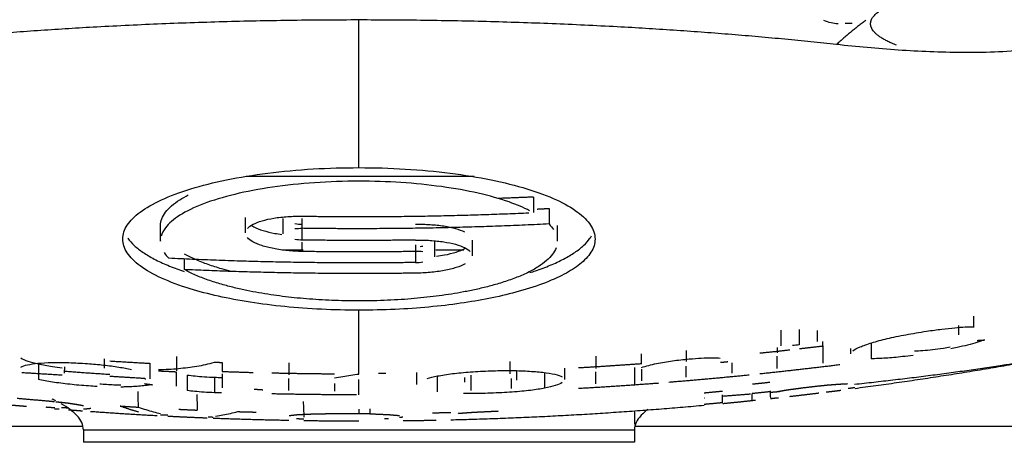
# Model space of a CAD drawing. Header units: millimetres. Extents: x 4946 to 6276, y -4769 to -3439.
# Tile 80 of 195: x 5806 to 5819, y -4067 to -4062. Entities that reach past the tile are written whole.
import ezdxf

# ---------------------------------------------------------------- set-up
doc = ezdxf.new("R2010")
doc.units = ezdxf.units.MM
doc.layers.add('ROXX_NEOmini_FIXTURE', color=7, linetype='Continuous', true_color=0x000000)

msp = doc.modelspace()

# ---------------------------------------------------------------- linework, layer by layer
at = {"layer": 'ROXX_NEOmini_FIXTURE', "color": 18, "lineweight": -3, "true_color": 0x000000}
for points, weights, degree in [([(5816.938, -4061.808), (5816.938, -4061.695), (5817.144, -4061.59)], [1, 0.927512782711, 0.89090483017], 2), ([(5810.438, -4061.76), (5807.203, -4061.76), (5804.372, -4062.072)], [1, 0.968287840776, 1], 2), ([(5810.438, -4063.634), (5810.438, -4062.799), (5810.438, -4061.76)], [1, 0.998842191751, 1], 2), ([(5816.504, -4062.072), (5813.673, -4061.76), (5810.438, -4061.76)], [1, 0.96829129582, 1], 2), ([(5816.876, -4061.766), (5816.688, -4061.905), (5816.504, -4062.072)], [0.997933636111, 0.998190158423, 1], 2), ([(5817.268, -4062.08), (5816.938, -4061.952), (5816.938, -4061.808)], [0.874665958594, 0.909157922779, 1], 2), ([(5812.654, -4064.007), (5812.431, -4064.017), (5812.207, -4064.025)], [1, 0.999945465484, 0.999912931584], 2), ([(5809.718, -4064.249), (5810.078, -4064.255), (5810.438, -4064.255)], [1, 0.99997171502, 1], 2), ([(5810.438, -4064.255), (5811.517, -4064.255), (5812.595, -4064.207)], [1, 0.999739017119, 0.999986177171], 2), ([(5812.704, -4064.159), (5812.779, -4064.155), (5812.853, -4064.152)], [0.999962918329, 0.999980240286, 1], 2), ([(5812.853, -4064.349), (5811.646, -4064.409), (5810.438, -4064.409)], [1, 0.999682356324, 1], 2), ([(5810.438, -4064.409), (5810.078, -4064.409), (5809.718, -4064.404)], [1, 0.999971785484, 1], 2), ([(5810.438, -4064.558), (5810.078, -4064.558), (5809.718, -4064.553)], [1, 0.999971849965, 1], 2), ([(5811.158, -4064.553), (5810.798, -4064.558), (5810.438, -4064.558)], [1, 0.999971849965, 1], 2), ([(5810.438, -4064.703), (5810.078, -4064.703), (5809.718, -4064.698)], [1, 0.999971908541, 1], 2), ([(5811.158, -4064.698), (5810.798, -4064.703), (5810.438, -4064.703)], [1, 0.999971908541, 1], 2), ([(5810.438, -4064.843), (5809.23, -4064.843), (5808.023, -4064.784)], [1, 0.999684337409, 1], 2), ([(5811.158, -4064.838), (5810.798, -4064.843), (5810.438, -4064.843)], [1, 0.999971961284, 1], 2), ([(5810.438, -4064.978), (5809.33, -4064.978), (5808.222, -4064.928)], [1, 0.999734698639, 1], 2), ([(5811.158, -4064.973), (5810.798, -4064.978), (5810.438, -4064.978)], [1, 0.999972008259, 1], 2), ([(5810.438, -4065.825), (5810.438, -4065.649), (5810.438, -4065.443)], [1, 0.999842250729, 1], 2), ([(5810.438, -4066.253), (5810.438, -4066.068), (5810.438, -4065.825)], [1, 0.999699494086, 1], 2), ([(5816.036, -4065.931), (5816.184, -4065.914), (5816.332, -4065.897)], [0.999983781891, 0.999987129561, 1], 2), ([(5816.332, -4065.901), (5816.332, -4065.872), (5816.332, -4065.841)], [0.999980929, 0.999948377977, 0.999938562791], 2), ([(5816.332, -4065.897), (5816.332, -4066.018), (5816.332, -4066.115)], [1, 0.999869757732, 1], 2), ([(5818.292, -4065.826), (5818.338, -4065.824), (5818.384, -4065.821)], [1, 0.999999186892, 1], 2), ([(5814.028, -4066.126), (5814.028, -4066.065), (5814.028, -4065.995)], [0.999987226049, 0.999944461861, 1], 2), ([(5814.595, -4065.956), (5814.595, -4066.031), (5814.595, -4066.096)], [1, 0.999941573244, 1], 2), ([(5815.532, -4065.986), (5815.723, -4065.967), (5815.914, -4065.945)], [1, 0.999983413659, 0.999982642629], 2), ([(5815.75, -4065.918), (5815.75, -4065.952), (5815.75, -4065.984)], [0.999965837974, 0.999969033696, 1], 2), ([(5816.733, -4066.382), (5818.515, -4066.193), (5819.938, -4065.907)], [0.96378404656, 0.970748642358, 1], 2), ([(5819.938, -4065.907), (5818.874, -4066.121), (5817.808, -4066.298), (5816.74, -4066.439)], [0.867194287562, 0.873129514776, 0.879428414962, 0.886090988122], 3), ([(5807.274, -4066.087), (5807.529, -4066.103), (5807.784, -4066.117)], [0.999967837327, 0.999969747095, 1], 2), ([(5808.12, -4066.031), (5808.12, -4066.131), (5808.12, -4066.212)], [1, 0.999908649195, 1], 2), ([(5808.602, -4066.102), (5808.652, -4066.104), (5808.701, -4066.106)], [1, 0.999999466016, 1], 2), ([(5808.701, -4066.106), (5808.701, -4066.166), (5808.701, -4066.22)], [1, 0.999973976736, 1], 2), ([(5809.547, -4066.111), (5809.547, -4066.195), (5809.547, -4066.265)], [1, 0.999931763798, 1], 2), ([(5813.228, -4066.172), (5813.628, -4066.149), (5814.028, -4066.12)], [1, 0.999965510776, 1], 2), ([(5813.446, -4066.027), (5813.446, -4066.11), (5813.446, -4066.181)], [1, 0.999931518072, 1], 2), ([(5815.033, -4066.104), (5815.079, -4066.1), (5815.126, -4066.095)], [0.999973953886, 0.999975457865, 0.999977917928], 2), ([(5815.177, -4066.113), (5815.177, -4066.182), (5815.177, -4066.241)], [1, 0.999951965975, 1], 2), ([(5816.549, -4066.136), (5816.042, -4066.199), (5815.532, -4066.252)], [1, 0.9999424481, 1], 2), ([(5815.75, -4066.182), (5815.75, -4066.111), (5815.75, -4066.028)], [1, 0.999931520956, 1], 2), ([(5806.154, -4066.233), (5806.41, -4066.249), (5806.67, -4066.264)], [0.969445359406, 0.9664104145, 0.963756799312], 2), ([(5807.276, -4066.261), (5806.986, -4066.242), (5806.696, -4066.22)], [1, 0.999981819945, 1], 2), ([(5808.12, -4066.228), (5808.006, -4066.222), (5807.892, -4066.217)], [1, 0.999997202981, 1], 2), ([(5808.12, -4066.409), (5808.12, -4066.327), (5808.12, -4066.228)], [1, 0.999909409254, 1], 2), ([(5808.701, -4066.22), (5808.898, -4066.227), (5809.094, -4066.233)], [1, 0.999991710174, 1], 2), ([(5808.701, -4066.252), (5808.701, -4066.348), (5808.701, -4066.427)], [1, 0.999915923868, 1], 2), ([(5809.33, -4066.238), (5809.729, -4066.247), (5810.129, -4066.25)], [1, 0.999965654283, 1], 2), ([(5813.446, -4066.377), (5813.446, -4066.307), (5813.446, -4066.224)], [1, 0.999932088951, 1], 2), ([(5814.028, -4066.192), (5814.028, -4066.271), (5814.028, -4066.338)], [1, 0.999937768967, 1], 2), ([(5815.394, -4066.267), (5814.886, -4066.318), (5814.377, -4066.359)], [1, 0.999942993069, 1], 2), ([(5814.595, -4066.293), (5814.595, -4066.229), (5814.595, -4066.153)], [1, 0.999942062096, 1], 2), ([(5807.719, -4066.31), (5807.496, -4066.298), (5807.274, -4066.283)], [0.999992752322, 0.999969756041, 0.999968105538], 2), ([(5807.715, -4066.375), (5807.765, -4066.382), (5807.815, -4066.389)], [1, 0.999999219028, 1], 2), ([(5807.719, -4066.315), (5807.724, -4066.315), (5807.73, -4066.315)], [0.954729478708, 0.954689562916, 0.954649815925], 2), ([(5809.547, -4066.462), (5809.547, -4066.391), (5809.547, -4066.308)], [1, 0.999932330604, 1], 2), ([(5810.129, -4066.374), (5810.129, -4066.424), (5810.129, -4066.469)], [1, 0.999972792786, 1], 2), ([(5814.245, -4066.37), (5813.737, -4066.409), (5813.228, -4066.438)], [1, 0.999943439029, 1], 2), ([(5815.439, -4066.379), (5815.548, -4066.368), (5815.658, -4066.356)], [1, 0.999997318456, 1], 2), ([(5816.273, -4066.404), (5816.344, -4066.397), (5816.414, -4066.39)], [1, 0.999998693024, 1], 2), ([(5816.414, -4066.39), (5816.483, -4066.385), (5816.552, -4066.38)], [1, 0.999998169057, 1], 2), ([(5816.552, -4066.38), (5816.598, -4066.378), (5816.645, -4066.375)], [1, 0.999998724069, 1], 2), ([(5809.106, -4066.444), (5809.161, -4066.448), (5809.216, -4066.452)], [1, 0.999999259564, 1], 2), ([(5810.407, -4066.517), (5809.868, -4066.517), (5809.33, -4066.505)], [0.999996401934, 0.999935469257, 1], 2), ([(5814.825, -4066.491), (5814.942, -4066.48), (5815.058, -4066.469)], [1, 0.999996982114, 1], 2), ([(5815.063, -4066.532), (5815.238, -4066.519), (5815.412, -4066.505)], [0.962026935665, 0.96174601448, 0.961653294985], 2), ([(5815.432, -4066.498), (5815.548, -4066.486), (5815.665, -4066.473)], [1, 0.99999695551, 1], 2), ([(5815.666, -4066.484), (5815.723, -4066.479), (5815.781, -4066.474)], [0.961618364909, 0.961633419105, 0.961669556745], 2), ([(5815.758, -4066.474), (5815.828, -4066.463), (5815.898, -4066.451)], [1, 0.999998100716, 1], 2), ([(5815.898, -4066.451), (5815.992, -4066.439), (5816.085, -4066.426)], [1, 0.999997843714, 1], 2), ([(5816.281, -4066.497), (5816.156, -4066.512), (5816.031, -4066.527), (5815.907, -4066.541)], [0.889001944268, 0.889799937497, 0.890602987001, 0.891411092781], 3), ([(5816.085, -4066.426), (5816.179, -4066.415), (5816.273, -4066.404)], [1, 0.999998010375, 1], 2), ([(5816.562, -4066.462), (5816.499, -4066.47), (5816.436, -4066.478), (5816.374, -4066.485)], [0.887212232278, 0.887609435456, 0.88800791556, 0.888407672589], 3), ([(5816.738, -4066.427), (5816.696, -4066.433), (5816.653, -4066.438)], [1, 0.999998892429, 0.999998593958], 2), ([(5806.214, -4066.666), (5806.113, -4066.658), (5806.011, -4066.648), (5805.91, -4066.639)], [0.899682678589, 0.898994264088, 0.898309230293, 0.897627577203], 3), ([(5806.098, -4066.56), (5806.285, -4066.577), (5806.472, -4066.592)], [1, 0.999992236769, 1], 2), ([(5806.472, -4066.592), (5806.52, -4066.597), (5806.569, -4066.602)], [1, 0.999998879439, 0.999998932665], 2), ([(5806.588, -4066.604), (5806.623, -4066.608), (5806.658, -4066.611)], [0.999998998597, 0.999999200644, 1], 2), ([(5806.658, -4066.611), (5806.705, -4066.616), (5806.752, -4066.622)], [1, 0.999999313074, 1], 2), ([(5806.752, -4066.622), (5806.798, -4066.629), (5806.845, -4066.636)], [1, 0.999998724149, 1], 2), ([(5806.845, -4066.636), (5806.892, -4066.645), (5806.938, -4066.653)], [1, 0.999997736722, 1], 2), ([(5814.825, -4066.556), (5814.827, -4066.556), (5814.829, -4066.556)], [1, 0.999999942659, 0.999999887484], 2), ([(5815.058, -4066.617), (5814.942, -4066.629), (5814.825, -4066.639)], [1, 0.999996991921, 1], 2), ([(5815.474, -4066.588), (5815.336, -4066.603), (5815.198, -4066.617), (5815.059, -4066.63)], [0.894242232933, 0.895155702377, 0.896075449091, 0.897001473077], 3), ([(5815.766, -4066.557), (5815.733, -4066.56), (5815.699, -4066.564), (5815.666, -4066.568)], [0.892328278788, 0.892545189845, 0.892762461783, 0.892980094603], 3), ([(5806.471, -4066.676), (5806.468, -4066.675), (5806.465, -4066.675)], [1, 0.99999987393, 0.999999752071], 2), ([(5806.574, -4066.683), (5806.522, -4066.679), (5806.471, -4066.676)], [0.999998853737, 0.999998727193, 1], 2), ([(5806.632, -4066.701), (5806.612, -4066.7), (5806.592, -4066.698), (5806.573, -4066.697)], [0.902548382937, 0.902412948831, 0.902277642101, 0.902142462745], 3), ([(5806.658, -4066.679), (5806.705, -4066.68), (5806.752, -4066.68)], [1, 0.999997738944, 1], 2), ([(5806.927, -4066.724), (5806.868, -4066.719), (5806.809, -4066.715), (5806.749, -4066.71)], [0.904604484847, 0.90418971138, 0.90377611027, 0.903363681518], 3), ([(5807.032, -4066.691), (5806.985, -4066.697), (5806.938, -4066.7)], [1, 0.999989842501, 1], 2), ([(5807.875, -4066.784), (5807.593, -4066.769), (5807.311, -4066.751), (5807.029, -4066.731)], [0.91135502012, 0.909315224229, 0.907302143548, 0.905315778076], 3), ([(5807.405, -4066.659), (5807.521, -4066.667), (5807.638, -4066.673)], [1, 0.999996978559, 1], 2), ([(5807.64, -4066.735), (5807.522, -4066.705), (5807.405, -4066.659)], [0.999903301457, 0.999869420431, 1], 2), ([(5808.012, -4066.777), (5807.964, -4066.775), (5807.917, -4066.773)], [1, 0.999998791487, 0.999998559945], 2), ([(5808.152, -4066.7), (5808.268, -4066.706), (5808.385, -4066.711)], [1, 0.999996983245, 1], 2), ([(5808.898, -4066.73), (5809.015, -4066.733), (5809.132, -4066.736)], [1, 0.999996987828, 1], 2), ([(5809.552, -4066.78), (5809.598, -4066.775), (5809.645, -4066.769)], [1, 0.99999639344, 1], 2), ([(5809.645, -4066.769), (5809.691, -4066.766), (5809.738, -4066.764)], [1, 0.999998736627, 1], 2), ([(5809.738, -4066.764), (5809.808, -4066.761), (5809.878, -4066.758)], [1, 0.999998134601, 1], 2), ([(5809.878, -4066.758), (5809.948, -4066.757), (5810.018, -4066.756)], [1, 0.99999872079, 1], 2), ([(5810.018, -4066.756), (5810.158, -4066.755), (5810.298, -4066.754)], [1, 0.999995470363, 1], 2), ([(5810.298, -4066.754), (5810.368, -4066.755), (5810.438, -4066.756)], [1, 0.999998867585, 1], 2), ([(5810.578, -4066.757), (5810.508, -4066.757), (5810.438, -4066.756)], [1, 0.99999886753, 1], 2), ([(5810.578, -4066.757), (5810.695, -4066.763), (5810.812, -4066.767)], [1, 0.999995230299, 1], 2), ([(5810.812, -4066.767), (5810.882, -4066.774), (5810.952, -4066.779)], [1, 0.999995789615, 1], 2), ([(5811.372, -4066.745), (5811.488, -4066.743), (5811.605, -4066.74)], [1, 0.999996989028, 1], 2), ([(5814.826, -4066.652), (5813.75, -4066.75), (5812.676, -4066.812), (5811.605, -4066.838)], [0.898571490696, 0.905909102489, 0.91363489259, 0.921748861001], 3), ([(5811.698, -4066.752), (5811.768, -4066.747), (5811.838, -4066.741)], [1, 0.999998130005, 1], 2), ([(5811.838, -4066.741), (5811.908, -4066.737), (5811.978, -4066.733)], [1, 0.99999871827, 1], 2), ([(5811.978, -4066.733), (5812.095, -4066.728), (5812.212, -4066.722)], [1, 0.999996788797, 1], 2), ([(5808.511, -4066.813), (5808.345, -4066.807), (5808.178, -4066.799), (5808.011, -4066.791)], [0.916024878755, 0.914787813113, 0.91356019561, 0.912342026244], 3), ([(5808.586, -4066.803), (5808.555, -4066.802), (5808.525, -4066.8)], [0.999998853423, 0.999999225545, 1], 2), ([(5809.546, -4066.843), (5809.226, -4066.837), (5808.906, -4066.828), (5808.585, -4066.816)], [0.923860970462, 0.921396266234, 0.918966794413, 0.916572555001], 3), ([(5809.738, -4066.827), (5809.692, -4066.824), (5809.645, -4066.822)], [1, 0.999998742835, 1], 2), ([(5810.438, -4066.852), (5810.205, -4066.852), (5809.971, -4066.85), (5809.737, -4066.847)], [0.930868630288, 0.929006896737, 0.927164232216, 0.925340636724], 3), ([(5810.765, -4066.819), (5810.788, -4066.819), (5810.812, -4066.819)], [1, 0.999999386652, 0.999999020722], 2), ([(5810.998, -4066.802), (5810.975, -4066.803), (5810.952, -4066.803)], [1, 0.999998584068, 0.999997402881], 2), ([(5811.418, -4066.842), (5811.278, -4066.845), (5811.138, -4066.847), (5810.999, -4066.848)], [0.923185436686, 0.924262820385, 0.925346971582, 0.926437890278], 3)]:
    msp.add_rational_spline(points, weights, degree=degree, dxfattribs=at)
for points, knots in [([(5816.525, -4061.81), (5816.494, -4061.806), (5816.465, -4061.802), (5816.437, -4061.796), (5816.406, -4061.789), (5816.374, -4061.78), (5816.344, -4061.768)], [0.606842, 0.606842, 0.606842, 0.606842, 0.7043408, 0.7043408, 0.7043408, 0.8132373, 0.8132373, 0.8132373, 0.8132373]), ([(5819.789, -4061.945), (5819.661, -4062), (5819.381, -4062.082), (5818.936, -4062.144), (5818.51, -4062.172), (5818.095, -4062.176), (5817.689, -4062.166), (5817.155, -4062.137), (5816.763, -4062.1), (5816.504, -4062.072)], [0, 0, 0, 0, 0.446258, 0.892516, 1.338774, 1.785032, 2.23129, 2.677548, 3.570064, 3.570064, 3.570064, 3.570064]), ([(5807.438, -4064.539), (5807.438, -4064.48), (5807.478, -4064.361), (5807.643, -4064.196), (5807.911, -4064.041), (5808.291, -4063.898), (5808.746, -4063.785), (5809.271, -4063.698), (5809.857, -4063.644), (5810.246, -4063.634), (5810.438, -4063.634)], [0, 0, 0, 0, 0.593231, 1.186461, 1.779692, 2.372922, 2.966153, 3.559383, 4.152614, 4.745844, 4.745844, 4.745844, 4.745844]), ([(5810.438, -4063.806), (5810.249, -4063.806), (5809.871, -4063.819), (5809.329, -4063.876), (5808.849, -4063.968), (5808.446, -4064.09), (5808.145, -4064.236), (5807.984, -4064.376), (5807.937, -4064.468), (5807.927, -4064.504)], [0, 0, 0, 0, 0.570256, 1.140511, 1.710767, 2.281023, 2.851278, 3.421534, 3.785313, 3.785313, 3.785313, 3.785313]), ([(5812.607, -4064.18), (5812.531, -4064.141), (5812.337, -4064.059), (5811.966, -4063.954), (5811.496, -4063.87), (5810.975, -4063.817), (5810.617, -4063.806), (5810.438, -4063.806)], [0.094746, 0.094746, 0.094746, 0.094746, 0.545176, 1.090351, 1.635527, 2.180702, 2.725878, 2.725878, 2.725878, 2.725878]), ([(5807.918, -4064.369), (5807.918, -4064.312), (5807.962, -4064.198), (5808.108, -4064.071), (5808.232, -4064.001), (5808.27, -4063.981)], [0, 0, 0, 0, 0.570281, 1.140562, 1.367329, 1.367329, 1.367329, 1.367329]), ([(5809.077, -4064.369), (5809.085, -4064.374), (5809.125, -4064.397), (5809.218, -4064.434), (5809.342, -4064.464), (5809.429, -4064.478), (5809.46, -4064.482)], [0.3249697, 0.3249697, 0.3249697, 0.3249697, 0.3813012, 0.5719518, 0.7626024, 0.8654541, 0.8654541, 0.8654541, 0.8654541]), ([(5812.611, -4064.966), (5812.634, -4064.959), (5812.723, -4064.93), (5812.872, -4064.874), (5813.042, -4064.795), (5813.185, -4064.711), (5813.297, -4064.622), (5813.36, -4064.551), (5813.387, -4064.51), (5813.393, -4064.499)], [2.98754, 2.98754, 2.98754, 2.98754, 3.073379, 3.309792, 3.546206, 3.78262, 4.019034, 4.255447, 4.334089, 4.334089, 4.334089, 4.334089]), ([(5807.503, -4064.529), (5807.503, -4064.529), (5807.525, -4064.561), (5807.58, -4064.622), (5807.692, -4064.711), (5807.834, -4064.795), (5808.006, -4064.875), (5808.141, -4064.925), (5808.212, -4064.949), (5808.22, -4064.952)], [0.469527, 0.469527, 0.469527, 0.469527, 0.472975, 0.709462, 0.94595, 1.182437, 1.418925, 1.655412, 1.683222, 1.683222, 1.683222, 1.683222]), ([(5808.817, -4064.952), (5808.777, -4064.941), (5808.678, -4064.915), (5808.522, -4064.865), (5808.36, -4064.802), (5808.266, -4064.756), (5808.222, -4064.731)], [1.9930896, 1.9930896, 1.9930896, 1.9930896, 2.1326581, 2.3265361, 2.5204141, 2.7142921, 2.7142921, 2.7142921, 2.7142921]), ([(5811.422, -4064.758), (5811.458, -4064.753), (5811.551, -4064.739), (5811.678, -4064.708), (5811.754, -4064.677), (5811.784, -4064.661)], [0.2697201, 0.2697201, 0.2697201, 0.2697201, 0.3808859, 0.5713288, 0.7617717, 0.7617717, 0.7617717, 0.7617717]), ([(5817.481, -4066.016), (5817.435, -4066.022), (5817.314, -4066.037), (5817.124, -4066.054), (5817.003, -4066.059), (5816.945, -4066.059)], [-0.6242108, -0.6242108, -0.6242108, -0.6242108, -0.4797592, -0.2398796, 0, 0, 0, 0]), ([(5806.366, -4066.125), (5806.42, -4066.137), (5806.514, -4066.154), (5806.626, -4066.17), (5806.668, -4066.175)], [0, 0, 0, 0, 0.2419319, 0.3791637, 0.3791637, 0.3791637, 0.3791637]), ([(5810.129, -4066.303), (5810.164, -4066.296), (5810.232, -4066.283), (5810.334, -4066.266), (5810.403, -4066.257), (5810.438, -4066.253)], [0, 0, 0, 0, 0.1508323, 0.3016647, 0.4524969, 0.4524969, 0.4524969, 0.4524969]), ([(5807.815, -4066.389), (5807.786, -4066.393), (5807.729, -4066.401), (5807.642, -4066.409), (5807.555, -4066.415), (5807.479, -4066.417), (5807.433, -4066.418), (5807.415, -4066.418)], [0, 0, 0, 0, 0.1138055, 0.227611, 0.3414165, 0.455222, 0.524434, 0.524434, 0.524434, 0.524434]), ([(5807.113, -4066.411), (5807.111, -4066.411), (5807.076, -4066.409), (5807.04, -4066.407), (5807.005, -4066.404)], [0.9006813, 0.9006813, 0.9006813, 0.9006813, 0.9104441, 1.0242496, 1.0242496, 1.0242496, 1.0242496]), ([(5808.618, -4066.786), (5808.65, -4066.782), (5808.711, -4066.772), (5808.805, -4066.753), (5808.867, -4066.738), (5808.898, -4066.73)], [-1.356501, -1.356501, -1.356501, -1.356501, -0.904334, -0.452167, 0, 0, 0, 0]), ([(5836.432, -4066.918), (5834.179, -4066.918), (5826.658, -4066.918), (5819.171, -4066.918), (5813.943, -4066.918)], [37.693988, 37.693988, 37.693988, 37.693988, 44.440846, 60.241858, 60.241858, 60.241858, 60.241858])]:
    msp.add_open_spline(points, degree=3, knots=knots, dxfattribs=at)
for points, degree in [([(5816.706, -4061.803), (5816.675, -4061.805), (5816.643, -4061.805), (5816.616, -4061.804)], 3), ([(5810.438, -4063.634), (5810.635, -4063.634), (5811.029, -4063.645), (5811.605, -4063.699), (5812.127, -4063.784), (5812.585, -4063.898), (5812.965, -4064.04), (5813.232, -4064.195), (5813.398, -4064.361), (5813.438, -4064.48), (5813.438, -4064.54)], 3), ([(5811.901, -4063.745), (5810.453, -4063.745), (5809.005, -4063.745)], 2), ([(5812.654, -4064.007), (5812.654, -4064.106), (5812.654, -4064.204)], 2), ([(5808.998, -4064.463), (5808.998, -4064.364), (5808.998, -4064.266)], 2), ([(5809.023, -4064.405), (5809.039, -4064.387), (5809.086, -4064.352), (5809.202, -4064.306), (5809.354, -4064.272), (5809.533, -4064.252), (5809.657, -4064.249), (5809.718, -4064.249)], 3), ([(5812.853, -4064.152), (5812.853, -4064.251), (5812.853, -4064.349)], 2), ([(5807.918, -4064.567), (5807.918, -4064.468), (5807.918, -4064.369)], 2), ([(5809.478, -4064.475), (5809.478, -4064.376), (5809.478, -4064.278)], 2), ([(5809.718, -4064.356), (5809.687, -4064.356), (5809.655, -4064.353), (5809.626, -4064.349)], 3), ([(5809.718, -4064.404), (5809.718, -4064.342), (5809.718, -4064.28)], 2), ([(5811.783, -4064.452), (5811.751, -4064.437), (5811.674, -4064.408), (5811.521, -4064.376), (5811.344, -4064.358), (5811.22, -4064.355), (5811.158, -4064.356)], 3), ([(5812.853, -4064.349), (5812.876, -4064.373), (5812.895, -4064.396), (5812.911, -4064.42)], 3), ([(5812.958, -4064.369), (5812.958, -4064.468), (5812.958, -4064.567)], 2), ([(5809.718, -4064.698), (5809.655, -4064.697), (5809.529, -4064.69), (5809.351, -4064.664), (5809.2, -4064.625), (5809.084, -4064.576), (5809.039, -4064.541), (5809.023, -4064.522)], 3), ([(5809.626, -4064.408), (5809.655, -4064.405), (5809.686, -4064.403), (5809.718, -4064.404)], 3), ([(5809.718, -4064.553), (5809.718, -4064.478), (5809.718, -4064.402)], 2), ([(5808.295, -4065.172), (5808.16, -4065.131), (5807.916, -4065.039), (5807.644, -4064.884), (5807.476, -4064.715), (5807.438, -4064.598), (5807.438, -4064.539)], 3), ([(5807.918, -4064.562), (5807.918, -4064.564), (5807.918, -4064.565), (5807.918, -4064.567)], 3), ([(5809.718, -4064.553), (5809.687, -4064.553), (5809.655, -4064.55), (5809.626, -4064.546)], 3), ([(5809.718, -4064.698), (5809.718, -4064.64), (5809.718, -4064.581)], 2), ([(5813.438, -4064.54), (5813.438, -4064.599), (5813.401, -4064.711), (5813.252, -4064.864), (5813.058, -4064.987), (5812.783, -4065.111), (5812.43, -4065.22), (5812.092, -4065.297), (5811.736, -4065.358), (5811.331, -4065.406), (5810.902, -4065.436), (5810.595, -4065.443), (5810.438, -4065.443)], 3), ([(5811.158, -4064.553), (5811.221, -4064.552), (5811.346, -4064.555), (5811.52, -4064.574), (5811.671, -4064.605), (5811.787, -4064.647), (5811.835, -4064.679), (5811.852, -4064.697)], 3), ([(5811.158, -4064.615), (5811.158, -4064.657), (5811.158, -4064.698)], 2), ([(5811.249, -4064.634), (5811.238, -4064.636), (5811.227, -4064.637), (5811.216, -4064.638)], 3), ([(5811.398, -4064.567), (5811.398, -4064.666), (5811.398, -4064.764)], 2), ([(5811.878, -4064.556), (5811.878, -4064.654), (5811.878, -4064.753)], 2), ([(5807.965, -4064.712), (5807.981, -4064.736), (5808, -4064.76), (5808.023, -4064.784)], 3), ([(5809.471, -4064.679), (5809.6, -4064.679), (5809.729, -4064.679)], 2), ([(5812.943, -4064.651), (5812.932, -4064.679), (5812.902, -4064.734), (5812.826, -4064.814), (5812.72, -4064.893), (5812.584, -4064.968), (5812.428, -4065.035), (5812.26, -4065.093), (5812.09, -4065.141), (5811.926, -4065.18), (5811.768, -4065.212), (5811.613, -4065.239), (5811.459, -4065.261), (5811.303, -4065.28), (5811.142, -4065.296), (5810.976, -4065.309), (5810.802, -4065.318), (5810.623, -4065.324), (5810.5, -4065.326), (5810.438, -4065.326)], 3), ([(5811.158, -4064.681), (5811.158, -4064.759), (5811.158, -4064.838)], 2), ([(5811.249, -4064.702), (5811.22, -4064.699), (5811.189, -4064.697), (5811.158, -4064.698)], 3), ([(5811.414, -4064.679), (5811.593, -4064.679), (5811.771, -4064.679)], 2), ([(5808.222, -4064.928), (5808.222, -4064.861), (5808.222, -4064.793)], 2), ([(5811.158, -4064.838), (5811.19, -4064.837), (5811.221, -4064.835), (5811.25, -4064.831)], 3), ([(5811.787, -4064.856), (5811.757, -4064.872), (5811.679, -4064.904), (5811.528, -4064.941), (5811.341, -4064.966), (5811.218, -4064.972), (5811.158, -4064.973)], 3), ([(5810.438, -4065.326), (5810.38, -4065.326), (5810.264, -4065.325), (5810.095, -4065.319), (5809.93, -4065.311), (5809.771, -4065.299), (5809.617, -4065.285), (5809.467, -4065.268), (5809.318, -4065.247), (5809.169, -4065.223), (5809.015, -4065.194), (5808.858, -4065.159), (5808.692, -4065.116), (5808.521, -4065.062), (5808.359, -4064.998), (5808.266, -4064.952), (5808.222, -4064.928)], 3), ([(5810.438, -4065.443), (5810.278, -4065.443), (5809.959, -4065.436), (5809.493, -4065.401), (5809.052, -4065.345), (5808.646, -4065.269), (5808.406, -4065.206), (5808.295, -4065.172)], 3), ([(5818.247, -4065.517), (5818.247, -4065.591), (5818.247, -4065.664)], 2), ([(5818.06, -4065.757), (5818.06, -4065.697), (5818.06, -4065.637)], 2), ([(5815.799, -4065.697), (5815.799, -4065.795), (5815.799, -4065.894)], 2), ([(5816.031, -4065.686), (5816.031, -4065.785), (5816.031, -4065.883)], 2), ([(5816.261, -4065.699), (5816.261, -4065.77), (5816.261, -4065.841)], 2), ([(5816.955, -4065.856), (5817.013, -4065.838), (5817.141, -4065.803), (5817.385, -4065.752), (5817.558, -4065.724), (5817.65, -4065.71)], 3), ([(5817.65, -4065.71), (5817.718, -4065.7), (5817.845, -4065.682), (5818.013, -4065.664), (5818.099, -4065.658), (5818.138, -4065.656)], 3), ([(5818.138, -4065.656), (5818.177, -4065.654), (5818.211, -4065.654), (5818.239, -4065.655)], 3), ([(5816.031, -4065.883), (5816.001, -4065.887), (5815.972, -4065.89), (5815.944, -4065.892)], 3), ([(5816.713, -4065.957), (5816.734, -4065.942), (5816.796, -4065.909), (5816.895, -4065.875), (5816.955, -4065.856)], 3), ([(5816.945, -4065.861), (5816.945, -4065.96), (5816.945, -4066.059)], 2), ([(5818.384, -4065.821), (5818.355, -4065.831), (5818.292, -4065.853), (5818.174, -4065.885), (5818.084, -4065.907), (5818.036, -4065.918)], 3), ([(5816.684, -4065.93), (5816.684, -4065.964), (5816.684, -4065.998)], 2), ([(5817.496, -4065.96), (5817.528, -4065.959), (5817.599, -4065.956), (5817.724, -4065.943), (5817.815, -4065.93), (5817.863, -4065.923)], 3), ([(5817.863, -4065.923), (5817.894, -4065.918), (5817.922, -4065.914), (5817.95, -4065.909)], 3), ([(5818.036, -4065.918), (5818.009, -4065.924), (5817.983, -4065.93), (5817.956, -4065.935)], 3), ([(5806.143, -4066.165), (5806.163, -4066.154), (5806.221, -4066.134), (5806.31, -4066.122), (5806.361, -4066.117)], 3), ([(5806.144, -4066.049), (5806.164, -4066.063), (5806.224, -4066.09), (5806.316, -4066.114), (5806.366, -4066.125)], 3), ([(5806.361, -4066.117), (5806.414, -4066.112), (5806.531, -4066.105), (5806.751, -4066.106), (5806.908, -4066.115), (5806.989, -4066.12)], 3), ([(5806.366, -4066.125), (5806.366, -4066.224), (5806.366, -4066.322)], 2), ([(5806.989, -4066.12), (5807.06, -4066.125), (5807.197, -4066.137), (5807.392, -4066.164), (5807.5, -4066.185), (5807.55, -4066.196)], 3), ([(5807.203, -4066.059), (5807.203, -4066.118), (5807.203, -4066.177)], 2), ([(5807.784, -4066.117), (5807.784, -4066.215), (5807.784, -4066.314)], 2), ([(5807.892, -4066.196), (5807.936, -4066.195), (5808.022, -4066.192), (5808.145, -4066.183), (5808.264, -4066.17), (5808.38, -4066.154), (5808.493, -4066.132), (5808.566, -4066.113), (5808.602, -4066.102)], 3), ([(5812.357, -4066.096), (5812.357, -4066.174), (5812.357, -4066.252)], 2), ([(5814.028, -4066.17), (5814.058, -4066.161), (5814.119, -4066.143), (5814.217, -4066.119), (5814.285, -4066.106), (5814.32, -4066.101)], 3), ([(5814.32, -4066.101), (5814.353, -4066.095), (5814.419, -4066.085), (5814.526, -4066.072), (5814.597, -4066.065), (5814.634, -4066.062)], 3), ([(5814.634, -4066.062), (5814.688, -4066.057), (5814.79, -4066.05), (5814.927, -4066.046), (5814.997, -4066.049), (5815.028, -4066.05)], 3), ([(5806.696, -4066.163), (5806.696, -4066.182), (5806.696, -4066.201)], 2), ([(5806.696, -4066.243), (5806.696, -4066.221), (5806.696, -4066.199)], 2), ([(5808.258, -4066.266), (5808.288, -4066.27), (5808.355, -4066.278), (5808.473, -4066.288), (5808.559, -4066.292), (5808.604, -4066.294)], 3), ([(5808.258, -4066.266), (5808.258, -4066.364), (5808.258, -4066.463)], 2), ([(5810.686, -4066.241), (5810.72, -4066.24), (5810.752, -4066.241), (5810.782, -4066.242)], 3), ([(5811.172, -4066.386), (5811.172, -4066.309), (5811.172, -4066.232)], 2), ([(5811.437, -4066.278), (5811.494, -4066.267), (5811.618, -4066.247), (5811.854, -4066.224), (5812.023, -4066.216), (5812.112, -4066.213)], 3), ([(5811.861, -4066.266), (5811.861, -4066.364), (5811.861, -4066.462)], 2), ([(5812.112, -4066.213), (5812.194, -4066.21), (5812.356, -4066.207), (5812.585, -4066.214), (5812.714, -4066.225), (5812.772, -4066.231)], 3), ([(5812.441, -4066.21), (5812.441, -4066.271), (5812.441, -4066.332)], 2), ([(5812.772, -4066.231), (5812.831, -4066.238), (5812.935, -4066.254), (5812.999, -4066.275), (5813.019, -4066.287)], 3), ([(5812.797, -4066.242), (5812.797, -4066.337), (5812.797, -4066.432)], 2), ([(5813.049, -4066.179), (5813.049, -4066.251), (5813.049, -4066.323)], 2), ([(5813.938, -4066.169), (5813.938, -4066.281), (5813.938, -4066.393)], 2), ([(5807.005, -4066.404), (5806.921, -4066.399), (5806.762, -4066.385), (5806.539, -4066.356), (5806.421, -4066.334), (5806.366, -4066.322)], 3), ([(5807.145, -4066.376), (5807.172, -4066.379), (5807.202, -4066.381), (5807.233, -4066.383)], 3), ([(5807.233, -4066.383), (5807.265, -4066.385), (5807.327, -4066.389), (5807.387, -4066.39), (5807.414, -4066.391)], 3), ([(5808.604, -4066.294), (5808.604, -4066.392), (5808.604, -4066.49)], 2), ([(5808.604, -4066.294), (5808.635, -4066.295), (5808.665, -4066.296), (5808.693, -4066.296)], 3), ([(5810.438, -4066.517), (5810.438, -4066.419), (5810.438, -4066.321)], 2), ([(5811.307, -4066.308), (5811.342, -4066.299), (5811.384, -4066.289), (5811.437, -4066.278)], 3), ([(5811.433, -4066.284), (5811.433, -4066.382), (5811.433, -4066.48)], 2), ([(5811.78, -4066.296), (5811.78, -4066.326), (5811.78, -4066.356)], 2), ([(5812.376, -4066.438), (5812.376, -4066.374), (5812.376, -4066.309)], 2), ([(5813.02, -4066.362), (5813.001, -4066.375), (5812.941, -4066.4), (5812.849, -4066.422), (5812.797, -4066.432)], 3), ([(5807.638, -4066.673), (5807.636, -4066.607), (5807.634, -4066.541), (5807.632, -4066.475)], 3), ([(5808.604, -4066.49), (5808.557, -4066.489), (5808.468, -4066.484), (5808.349, -4066.474), (5808.286, -4066.467), (5808.258, -4066.463)], 3), ([(5808.379, -4066.513), (5808.381, -4066.579), (5808.383, -4066.645), (5808.385, -4066.711)], 3), ([(5808.692, -4066.493), (5808.664, -4066.492), (5808.635, -4066.491), (5808.604, -4066.49)], 3), ([(5812.11, -4066.496), (5812.063, -4066.498), (5811.976, -4066.5), (5811.861, -4066.501), (5811.795, -4066.5), (5811.765, -4066.5)], 3), ([(5812.797, -4066.432), (5812.746, -4066.442), (5812.628, -4066.461), (5812.39, -4066.483), (5812.208, -4066.493), (5812.11, -4066.496)], 3), ([(5815.058, -4066.617), (5815.056, -4066.568), (5815.055, -4066.518)], 2), ([(5815.432, -4066.58), (5815.433, -4066.542), (5815.434, -4066.503)], 2), ([(5815.662, -4066.466), (5815.663, -4066.496), (5815.664, -4066.526), (5815.665, -4066.556)], 3), ([(5806.589, -4066.595), (5806.574, -4066.587), (5806.558, -4066.579), (5806.542, -4066.572)], 3), ([(5809.731, -4066.602), (5809.733, -4066.668), (5809.736, -4066.734), (5809.738, -4066.801)], 3), ([(5807.638, -4066.673), (5807.669, -4066.685), (5807.732, -4066.705), (5807.825, -4066.732), (5807.887, -4066.748), (5807.918, -4066.755)], 3), ([(5810.438, -4066.701), (5810.438, -4066.728), (5810.438, -4066.756)], 2), ([(5810.577, -4066.696), (5810.578, -4066.727), (5810.578, -4066.757)], 2), ([(5813.938, -4066.734), (5813.938, -4066.811), (5813.938, -4066.888)], 2), ([(5806.934, -4066.918), (5802.874, -4066.918), (5798.827, -4066.918), (5794.793, -4066.918)], 3), ([(5806.938, -4066.961), (5810.438, -4066.961), (5813.938, -4066.961)], 2)]:
    msp.add_open_spline(points, degree=degree, dxfattribs=at)
at = {"layer": 'ROXX_NEOmini_FIXTURE', "color": 18, "true_color": 0x000000}
for points, knots in [([(5806.938, -4066.961), (5806.938, -4066.9), (5806.888, -4066.789), (5806.74, -4066.679), (5806.655, -4066.63)], [0, 0, 0, 0, 0.924329, 1.691168, 1.691168, 1.691168, 1.691168]), ([(5806.938, -4066.961), (5806.938, -4066.9), (5806.888, -4066.789), (5806.74, -4066.679), (5806.655, -4066.63)], [0, 0, 0, 0, 0.924329, 1.691168, 1.691168, 1.691168, 1.691168]), ([(5814.107, -4066.704), (5814.075, -4066.728), (5813.981, -4066.811), (5813.938, -4066.897), (5813.938, -4066.961)], [4.242986, 4.242986, 4.242986, 4.242986, 4.621622, 5.545946, 5.545946, 5.545946, 5.545946]), ([(5814.107, -4066.704), (5814.075, -4066.728), (5813.981, -4066.811), (5813.938, -4066.897), (5813.938, -4066.961)], [4.242986, 4.242986, 4.242986, 4.242986, 4.621622, 5.545946, 5.545946, 5.545946, 5.545946])]:
    msp.add_open_spline(points, degree=3, knots=knots, dxfattribs=at)
for points, degree in [([(5806.938, -4066.961), (5806.938, -4067.069), (5806.938, -4067.119), (5806.938, -4067.119)], 3), ([(5806.938, -4066.961), (5806.938, -4067.069), (5806.938, -4067.119), (5806.938, -4067.119)], 3), ([(5813.938, -4066.961), (5813.938, -4067.069), (5813.938, -4067.119), (5813.938, -4067.119)], 3), ([(5813.938, -4066.961), (5813.938, -4067.069), (5813.938, -4067.119), (5813.938, -4067.119)], 3), ([(5813.938, -4067.119), (5810.438, -4067.119), (5806.938, -4067.119)], 2), ([(5813.938, -4067.119), (5810.438, -4067.119), (5806.938, -4067.119)], 2)]:
    msp.add_open_spline(points, degree=degree, dxfattribs=at)

doc.saveas('drawing.dxf')
